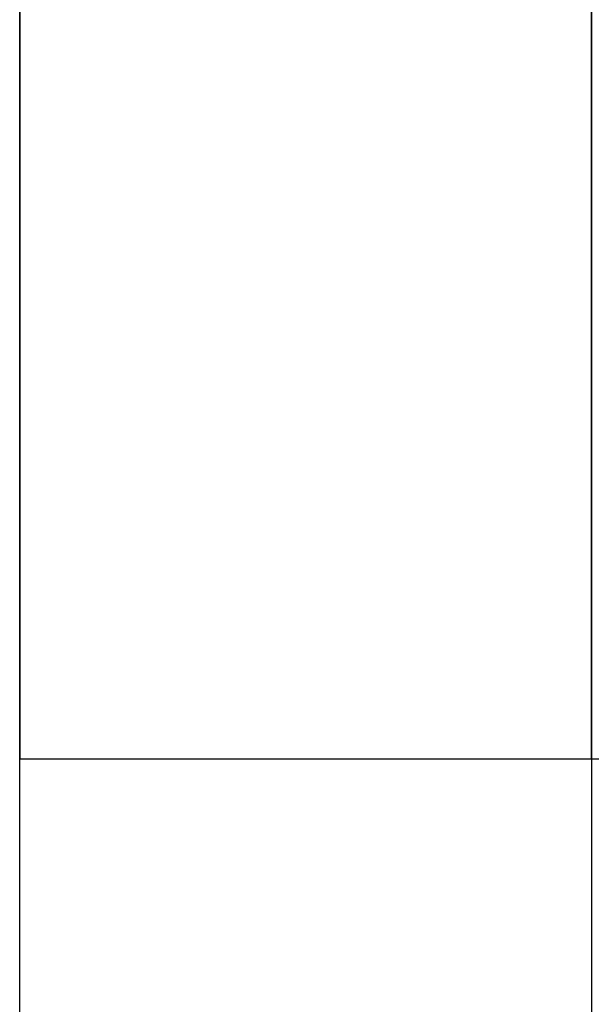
# Model space of a CAD drawing. Header units: millimetres. Extents: x 6038 to 7358, y -8545 to -7225.
# Tile 159 of 256: x 6709.32 to 6710.32, y -7849.6 to -7847.87. Entities that reach past the tile are written whole.
import ezdxf

# ---------------------------------------------------------------- set-up
doc = ezdxf.new("R2010")
doc.units = ezdxf.units.MM

msp = doc.modelspace()

# ---------------------------------------------------------------- linework, layer by layer
at = {"color": 7, "true_color": 0xffffff}
for p, q in [((6709.3164, -7853.1665, 258.0594), (6709.3164, -7841.1665, 258.0594)), ((6709.3164, -7853.1665, 258.0594), (6709.3164, -7841.1665, 258.0594)), ((6709.3164, -7850.4422, 238.0594), (6709.3164, -7845.1665, 238.0594)), ((6709.3164, -7850.4422, 238.0594), (6709.3164, -7845.1665, 238.0594)), ((6710.3164, -7845.1665, 238.0594), (6710.3164, -7850.4422, 238.0594)), ((6709.3164, -7847.8986, 252.5775), (6709.3164, -7847.8473, 252.5704)), ((6709.3164, -7847.8473, 255.5485), (6709.3164, -7847.8986, 255.5414)), ((6709.3164, -7847.8986, 242.5775), (6709.3164, -7847.8473, 242.5704)), ((6709.3164, -7847.8473, 245.5485), (6709.3164, -7847.8986, 245.5414)), ((6709.3164, -7847.8986, 252.5775), (6709.3164, -7847.8473, 252.5704)), ((6709.3164, -7847.8473, 255.5485), (6709.3164, -7847.8986, 255.5414)), ((6709.3164, -7847.8986, 242.5775), (6709.3164, -7847.8473, 242.5704)), ((6709.3164, -7847.8473, 245.5485), (6709.3164, -7847.8986, 245.5414)), ((6710.3164, -7847.8986, 252.5775), (6710.3164, -7847.8473, 252.5704)), ((6710.3164, -7847.8473, 255.5485), (6710.3164, -7847.8986, 255.5414)), ((6710.3164, -7847.8986, 242.5775), (6710.3164, -7847.8473, 242.5704)), ((6710.3164, -7847.8473, 245.5485), (6710.3164, -7847.8986, 245.5414)), ((6709.3164, -7847.9496, 252.5864), (6709.3164, -7847.8986, 252.5775)), ((6709.3164, -7847.8986, 255.5414), (6709.3164, -7847.9496, 255.5325)), ((6709.3164, -7847.9496, 242.5864), (6709.3164, -7847.8986, 242.5775)), ((6709.3164, -7847.8986, 245.5414), (6709.3164, -7847.9496, 245.5325)), ((6709.3164, -7847.9496, 252.5864), (6709.3164, -7847.8986, 252.5775)), ((6709.3164, -7847.8986, 255.5414), (6709.3164, -7847.9496, 255.5325)), ((6709.3164, -7847.9496, 242.5864), (6709.3164, -7847.8986, 242.5775)), ((6709.3164, -7847.8986, 245.5414), (6709.3164, -7847.9496, 245.5325)), ((6710.3164, -7847.9496, 252.5864), (6710.3164, -7847.8986, 252.5775)), ((6710.3164, -7847.8986, 255.5414), (6710.3164, -7847.9496, 255.5325)), ((6710.3164, -7847.9496, 242.5864), (6710.3164, -7847.8986, 242.5775)), ((6710.3164, -7847.8986, 245.5414), (6710.3164, -7847.9496, 245.5325)), ((6709.3164, -7848.0003, 252.597), (6709.3164, -7847.9496, 252.5864)), ((6709.3164, -7847.9496, 255.5325), (6709.3164, -7848.0003, 255.5218)), ((6709.3164, -7848.0003, 242.597), (6709.3164, -7847.9496, 242.5864)), ((6709.3164, -7847.9496, 245.5325), (6709.3164, -7848.0003, 245.5218)), ((6709.3164, -7848.0003, 252.597), (6709.3164, -7847.9496, 252.5864)), ((6709.3164, -7847.9496, 255.5325), (6709.3164, -7848.0003, 255.5218)), ((6709.3164, -7848.0003, 242.597), (6709.3164, -7847.9496, 242.5864)), ((6709.3164, -7847.9496, 245.5325), (6709.3164, -7848.0003, 245.5218)), ((6710.3164, -7848.0003, 252.597), (6710.3164, -7847.9496, 252.5864)), ((6710.3164, -7847.9496, 255.5325), (6710.3164, -7848.0003, 255.5218)), ((6710.3164, -7848.0003, 242.597), (6710.3164, -7847.9496, 242.5864)), ((6710.3164, -7847.9496, 245.5325), (6710.3164, -7848.0003, 245.5218)), ((6709.3164, -7848.0506, 252.6094), (6709.3164, -7848.0003, 252.597)), ((6709.3164, -7848.0003, 255.5218), (6709.3164, -7848.0506, 255.5094)), ((6709.3164, -7848.0506, 242.6094), (6709.3164, -7848.0003, 242.597)), ((6709.3164, -7848.0003, 245.5218), (6709.3164, -7848.0506, 245.5094)), ((6709.3164, -7848.0506, 252.6094), (6709.3164, -7848.0003, 252.597)), ((6709.3164, -7848.0003, 255.5218), (6709.3164, -7848.0506, 255.5094)), ((6709.3164, -7848.0506, 242.6094), (6709.3164, -7848.0003, 242.597)), ((6709.3164, -7848.0003, 245.5218), (6709.3164, -7848.0506, 245.5094)), ((6710.3164, -7848.0506, 252.6094), (6710.3164, -7848.0003, 252.597)), ((6710.3164, -7848.0003, 255.5218), (6710.3164, -7848.0506, 255.5094)), ((6710.3164, -7848.0506, 242.6094), (6710.3164, -7848.0003, 242.597)), ((6710.3164, -7848.0003, 245.5218), (6710.3164, -7848.0506, 245.5094)), ((6709.3164, -7848.1004, 252.6236), (6709.3164, -7848.0506, 252.6094)), ((6709.3164, -7848.0506, 255.5094), (6709.3164, -7848.1004, 255.4953)), ((6709.3164, -7848.1004, 242.6236), (6709.3164, -7848.0506, 242.6094)), ((6709.3164, -7848.0506, 245.5094), (6709.3164, -7848.1004, 245.4953)), ((6709.3164, -7848.1004, 252.6236), (6709.3164, -7848.0506, 252.6094)), ((6709.3164, -7848.0506, 255.5094), (6709.3164, -7848.1004, 255.4953)), ((6709.3164, -7848.1004, 242.6236), (6709.3164, -7848.0506, 242.6094)), ((6709.3164, -7848.0506, 245.5094), (6709.3164, -7848.1004, 245.4953)), ((6710.3164, -7848.1004, 252.6236), (6710.3164, -7848.0506, 252.6094)), ((6710.3164, -7848.0506, 255.5094), (6710.3164, -7848.1004, 255.4953)), ((6710.3164, -7848.1004, 242.6236), (6710.3164, -7848.0506, 242.6094)), ((6710.3164, -7848.0506, 245.5094), (6710.3164, -7848.1004, 245.4953)), ((6709.3164, -7848.1497, 252.6394), (6709.3164, -7848.1004, 252.6236)), ((6709.3164, -7848.1004, 255.4953), (6709.3164, -7848.1497, 255.4795)), ((6709.3164, -7848.1497, 242.6394), (6709.3164, -7848.1004, 242.6236)), ((6709.3164, -7848.1004, 245.4953), (6709.3164, -7848.1497, 245.4795)), ((6709.3164, -7848.1497, 252.6394), (6709.3164, -7848.1004, 252.6236)), ((6709.3164, -7848.1004, 255.4953), (6709.3164, -7848.1497, 255.4795)), ((6709.3164, -7848.1497, 242.6394), (6709.3164, -7848.1004, 242.6236)), ((6709.3164, -7848.1004, 245.4953), (6709.3164, -7848.1497, 245.4795)), ((6710.3164, -7848.1497, 252.6394), (6710.3164, -7848.1004, 252.6236)), ((6710.3164, -7848.1004, 255.4953), (6710.3164, -7848.1497, 255.4795)), ((6710.3164, -7848.1497, 242.6394), (6710.3164, -7848.1004, 242.6236)), ((6710.3164, -7848.1004, 245.4953), (6710.3164, -7848.1497, 245.4795)), ((6709.3164, -7848.1984, 252.6569), (6709.3164, -7848.1497, 252.6394)), ((6709.3164, -7848.1497, 255.4795), (6709.3164, -7848.1984, 255.462)), ((6709.3164, -7848.1984, 242.6569), (6709.3164, -7848.1497, 242.6394)), ((6709.3164, -7848.1497, 245.4795), (6709.3164, -7848.1984, 245.462)), ((6709.3164, -7848.1984, 252.6569), (6709.3164, -7848.1497, 252.6394)), ((6709.3164, -7848.1497, 255.4795), (6709.3164, -7848.1984, 255.462)), ((6709.3164, -7848.1984, 242.6569), (6709.3164, -7848.1497, 242.6394)), ((6709.3164, -7848.1497, 245.4795), (6709.3164, -7848.1984, 245.462)), ((6710.3164, -7848.1984, 252.6569), (6710.3164, -7848.1497, 252.6394)), ((6710.3164, -7848.1497, 255.4795), (6710.3164, -7848.1984, 255.462)), ((6710.3164, -7848.1984, 242.6569), (6710.3164, -7848.1497, 242.6394)), ((6710.3164, -7848.1497, 245.4795), (6710.3164, -7848.1984, 245.462)), ((6709.3164, -7848.2465, 252.6761), (6709.3164, -7848.1984, 252.6569)), ((6709.3164, -7848.1984, 255.462), (6709.3164, -7848.2465, 255.4428)), ((6709.3164, -7848.2465, 242.6761), (6709.3164, -7848.1984, 242.6569)), ((6709.3164, -7848.1984, 245.462), (6709.3164, -7848.2465, 245.4428)), ((6709.3164, -7848.2465, 252.6761), (6709.3164, -7848.1984, 252.6569)), ((6709.3164, -7848.1984, 255.462), (6709.3164, -7848.2465, 255.4428)), ((6709.3164, -7848.2465, 242.6761), (6709.3164, -7848.1984, 242.6569)), ((6709.3164, -7848.1984, 245.462), (6709.3164, -7848.2465, 245.4428)), ((6710.3164, -7848.2465, 252.6761), (6710.3164, -7848.1984, 252.6569)), ((6710.3164, -7848.1984, 255.462), (6710.3164, -7848.2465, 255.4428)), ((6710.3164, -7848.2465, 242.6761), (6710.3164, -7848.1984, 242.6569)), ((6710.3164, -7848.1984, 245.462), (6710.3164, -7848.2465, 245.4428)), ((6709.3164, -7848.2939, 252.697), (6709.3164, -7848.2465, 252.6761)), ((6709.3164, -7848.2465, 255.4428), (6709.3164, -7848.2939, 255.4219)), ((6709.3164, -7848.2939, 242.697), (6709.3164, -7848.2465, 242.6761)), ((6709.3164, -7848.2465, 245.4428), (6709.3164, -7848.2939, 245.4219)), ((6709.3164, -7848.2939, 252.697), (6709.3164, -7848.2465, 252.6761)), ((6709.3164, -7848.2465, 255.4428), (6709.3164, -7848.2939, 255.4219)), ((6709.3164, -7848.2939, 242.697), (6709.3164, -7848.2465, 242.6761)), ((6709.3164, -7848.2465, 245.4428), (6709.3164, -7848.2939, 245.4219)), ((6710.3164, -7848.2939, 252.697), (6710.3164, -7848.2465, 252.6761)), ((6710.3164, -7848.2465, 255.4428), (6710.3164, -7848.2939, 255.4219)), ((6710.3164, -7848.2939, 242.697), (6710.3164, -7848.2465, 242.6761)), ((6710.3164, -7848.2465, 245.4428), (6710.3164, -7848.2939, 245.4219)), ((6709.3164, -7848.3406, 252.7194), (6709.3164, -7848.2939, 252.697)), ((6709.3164, -7848.2939, 255.4219), (6709.3164, -7848.3406, 255.3995)), ((6709.3164, -7848.3406, 242.7194), (6709.3164, -7848.2939, 242.697)), ((6709.3164, -7848.2939, 245.4219), (6709.3164, -7848.3406, 245.3995)), ((6709.3164, -7848.3406, 252.7194), (6709.3164, -7848.2939, 252.697)), ((6709.3164, -7848.2939, 255.4219), (6709.3164, -7848.3406, 255.3995)), ((6709.3164, -7848.3406, 242.7194), (6709.3164, -7848.2939, 242.697)), ((6709.3164, -7848.2939, 245.4219), (6709.3164, -7848.3406, 245.3995)), ((6710.3164, -7848.3406, 252.7194), (6710.3164, -7848.2939, 252.697)), ((6710.3164, -7848.2939, 255.4219), (6710.3164, -7848.3406, 255.3995)), ((6710.3164, -7848.3406, 242.7194), (6710.3164, -7848.2939, 242.697)), ((6710.3164, -7848.2939, 245.4219), (6710.3164, -7848.3406, 245.3995)), ((6709.3164, -7848.3864, 252.7435), (6709.3164, -7848.3406, 252.7194)), ((6709.3164, -7848.3406, 255.3995), (6709.3164, -7848.3864, 255.3754)), ((6709.3164, -7848.3864, 242.7435), (6709.3164, -7848.3406, 242.7194)), ((6709.3164, -7848.3406, 245.3995), (6709.3164, -7848.3864, 245.3754)), ((6709.3164, -7848.3864, 252.7435), (6709.3164, -7848.3406, 252.7194)), ((6709.3164, -7848.3406, 255.3995), (6709.3164, -7848.3864, 255.3754)), ((6709.3164, -7848.3864, 242.7435), (6709.3164, -7848.3406, 242.7194)), ((6709.3164, -7848.3406, 245.3995), (6709.3164, -7848.3864, 245.3754)), ((6710.3164, -7848.3864, 252.7435), (6710.3164, -7848.3406, 252.7194)), ((6710.3164, -7848.3406, 255.3995), (6710.3164, -7848.3864, 255.3754)), ((6710.3164, -7848.3864, 242.7435), (6710.3164, -7848.3406, 242.7194)), ((6710.3164, -7848.3406, 245.3995), (6710.3164, -7848.3864, 245.3754)), ((6709.3164, -7848.4314, 252.7691), (6709.3164, -7848.3864, 252.7435)), ((6709.3164, -7848.3864, 255.3754), (6709.3164, -7848.4314, 255.3498)), ((6709.3164, -7848.4314, 242.7691), (6709.3164, -7848.3864, 242.7435)), ((6709.3164, -7848.3864, 245.3754), (6709.3164, -7848.4314, 245.3498)), ((6709.3164, -7848.4314, 252.7691), (6709.3164, -7848.3864, 252.7435)), ((6709.3164, -7848.3864, 255.3754), (6709.3164, -7848.4314, 255.3498)), ((6709.3164, -7848.4314, 242.7691), (6709.3164, -7848.3864, 242.7435)), ((6709.3164, -7848.3864, 245.3754), (6709.3164, -7848.4314, 245.3498)), ((6710.3164, -7848.4314, 252.7691), (6710.3164, -7848.3864, 252.7435)), ((6710.3164, -7848.3864, 255.3754), (6710.3164, -7848.4314, 255.3498)), ((6710.3164, -7848.4314, 242.7691), (6710.3164, -7848.3864, 242.7435)), ((6710.3164, -7848.3864, 245.3754), (6710.3164, -7848.4314, 245.3498)), ((6709.3164, -7848.4755, 252.7963), (6709.3164, -7848.4314, 252.7691)), ((6709.3164, -7848.4314, 255.3498), (6709.3164, -7848.4755, 255.3226)), ((6709.3164, -7848.4755, 242.7963), (6709.3164, -7848.4314, 242.7691)), ((6709.3164, -7848.4314, 245.3498), (6709.3164, -7848.4755, 245.3226)), ((6709.3164, -7848.4755, 252.7963), (6709.3164, -7848.4314, 252.7691)), ((6709.3164, -7848.4314, 255.3498), (6709.3164, -7848.4755, 255.3226)), ((6709.3164, -7848.4755, 242.7963), (6709.3164, -7848.4314, 242.7691)), ((6709.3164, -7848.4314, 245.3498), (6709.3164, -7848.4755, 245.3226)), ((6710.3164, -7848.4755, 252.7963), (6710.3164, -7848.4314, 252.7691)), ((6710.3164, -7848.4314, 255.3498), (6710.3164, -7848.4755, 255.3226)), ((6710.3164, -7848.4755, 242.7963), (6710.3164, -7848.4314, 242.7691)), ((6710.3164, -7848.4314, 245.3498), (6710.3164, -7848.4755, 245.3226)), ((6709.3164, -7848.5186, 252.825), (6709.3164, -7848.4755, 252.7963)), ((6709.3164, -7848.4755, 255.3226), (6709.3164, -7848.5186, 255.2939)), ((6709.3164, -7848.5186, 242.825), (6709.3164, -7848.4755, 242.7963)), ((6709.3164, -7848.4755, 245.3226), (6709.3164, -7848.5186, 245.2939)), ((6709.3164, -7848.5186, 252.825), (6709.3164, -7848.4755, 252.7963)), ((6709.3164, -7848.4755, 255.3226), (6709.3164, -7848.5186, 255.2939)), ((6709.3164, -7848.5186, 242.825), (6709.3164, -7848.4755, 242.7963)), ((6709.3164, -7848.4755, 245.3226), (6709.3164, -7848.5186, 245.2939)), ((6710.3164, -7848.5186, 252.825), (6710.3164, -7848.4755, 252.7963)), ((6710.3164, -7848.4755, 255.3226), (6710.3164, -7848.5186, 255.2939)), ((6710.3164, -7848.5186, 242.825), (6710.3164, -7848.4755, 242.7963)), ((6710.3164, -7848.4755, 245.3226), (6710.3164, -7848.5186, 245.2939)), ((6709.3164, -7848.5607, 252.8551), (6709.3164, -7848.5186, 252.825)), ((6709.3164, -7848.5186, 255.2939), (6709.3164, -7848.5607, 255.2638)), ((6709.3164, -7848.5607, 242.8551), (6709.3164, -7848.5186, 242.825)), ((6709.3164, -7848.5186, 245.2939), (6709.3164, -7848.5607, 245.2638)), ((6709.3164, -7848.5607, 252.8551), (6709.3164, -7848.5186, 252.825)), ((6709.3164, -7848.5186, 255.2939), (6709.3164, -7848.5607, 255.2638)), ((6709.3164, -7848.5607, 242.8551), (6709.3164, -7848.5186, 242.825)), ((6709.3164, -7848.5186, 245.2939), (6709.3164, -7848.5607, 245.2638)), ((6710.3164, -7848.5607, 252.8551), (6710.3164, -7848.5186, 252.825)), ((6710.3164, -7848.5186, 255.2939), (6710.3164, -7848.5607, 255.2638)), ((6710.3164, -7848.5607, 242.8551), (6710.3164, -7848.5186, 242.825)), ((6710.3164, -7848.5186, 245.2939), (6710.3164, -7848.5607, 245.2638)), ((6709.3164, -7848.6017, 252.8867), (6709.3164, -7848.5607, 252.8551)), ((6709.3164, -7848.5607, 255.2638), (6709.3164, -7848.6017, 255.2322)), ((6709.3164, -7848.6017, 242.8867), (6709.3164, -7848.5607, 242.8551)), ((6709.3164, -7848.5607, 245.2638), (6709.3164, -7848.6017, 245.2322)), ((6709.3164, -7848.6017, 252.8867), (6709.3164, -7848.5607, 252.8551)), ((6709.3164, -7848.5607, 255.2638), (6709.3164, -7848.6017, 255.2322)), ((6709.3164, -7848.6017, 242.8867), (6709.3164, -7848.5607, 242.8551)), ((6709.3164, -7848.5607, 245.2638), (6709.3164, -7848.6017, 245.2322)), ((6710.3164, -7848.6017, 252.8867), (6710.3164, -7848.5607, 252.8551)), ((6710.3164, -7848.5607, 255.2638), (6710.3164, -7848.6017, 255.2322)), ((6710.3164, -7848.6017, 242.8867), (6710.3164, -7848.5607, 242.8551)), ((6710.3164, -7848.5607, 245.2638), (6710.3164, -7848.6017, 245.2322)), ((6709.3164, -7848.6417, 252.9197), (6709.3164, -7848.6017, 252.8867)), ((6709.3164, -7848.6017, 255.2322), (6709.3164, -7848.6417, 255.1992)), ((6709.3164, -7848.6417, 242.9197), (6709.3164, -7848.6017, 242.8867)), ((6709.3164, -7848.6017, 245.2322), (6709.3164, -7848.6417, 245.1992)), ((6709.3164, -7848.6417, 252.9197), (6709.3164, -7848.6017, 252.8867)), ((6709.3164, -7848.6017, 255.2322), (6709.3164, -7848.6417, 255.1992)), ((6709.3164, -7848.6417, 242.9197), (6709.3164, -7848.6017, 242.8867)), ((6709.3164, -7848.6017, 245.2322), (6709.3164, -7848.6417, 245.1992)), ((6710.3164, -7848.6417, 252.9197), (6710.3164, -7848.6017, 252.8867)), ((6710.3164, -7848.6017, 255.2322), (6710.3164, -7848.6417, 255.1992)), ((6710.3164, -7848.6417, 242.9197), (6710.3164, -7848.6017, 242.8867)), ((6710.3164, -7848.6017, 245.2322), (6710.3164, -7848.6417, 245.1992)), ((6709.3164, -7848.6804, 252.954), (6709.3164, -7848.6417, 252.9197)), ((6709.3164, -7848.6417, 255.1992), (6709.3164, -7848.6804, 255.1649)), ((6709.3164, -7848.6804, 242.954), (6709.3164, -7848.6417, 242.9197)), ((6709.3164, -7848.6417, 245.1992), (6709.3164, -7848.6804, 245.1649)), ((6709.3164, -7848.6804, 252.954), (6709.3164, -7848.6417, 252.9197)), ((6709.3164, -7848.6417, 255.1992), (6709.3164, -7848.6804, 255.1649)), ((6709.3164, -7848.6804, 242.954), (6709.3164, -7848.6417, 242.9197)), ((6709.3164, -7848.6417, 245.1992), (6709.3164, -7848.6804, 245.1649)), ((6710.3164, -7848.6804, 252.954), (6710.3164, -7848.6417, 252.9197)), ((6710.3164, -7848.6417, 255.1992), (6710.3164, -7848.6804, 255.1649)), ((6710.3164, -7848.6804, 242.954), (6710.3164, -7848.6417, 242.9197)), ((6710.3164, -7848.6417, 245.1992), (6710.3164, -7848.6804, 245.1649)), ((6709.3164, -7848.718, 252.9897), (6709.3164, -7848.6804, 252.954)), ((6709.3164, -7848.6804, 255.1649), (6709.3164, -7848.718, 255.1292)), ((6709.3164, -7848.718, 242.9897), (6709.3164, -7848.6804, 242.954)), ((6709.3164, -7848.6804, 245.1649), (6709.3164, -7848.718, 245.1292)), ((6709.3164, -7848.718, 252.9897), (6709.3164, -7848.6804, 252.954)), ((6709.3164, -7848.6804, 255.1649), (6709.3164, -7848.718, 255.1292)), ((6709.3164, -7848.718, 242.9897), (6709.3164, -7848.6804, 242.954)), ((6709.3164, -7848.6804, 245.1649), (6709.3164, -7848.718, 245.1292)), ((6710.3164, -7848.718, 252.9897), (6710.3164, -7848.6804, 252.954)), ((6710.3164, -7848.6804, 255.1649), (6710.3164, -7848.718, 255.1292)), ((6710.3164, -7848.718, 242.9897), (6710.3164, -7848.6804, 242.954)), ((6710.3164, -7848.6804, 245.1649), (6710.3164, -7848.718, 245.1292)), ((6709.3164, -7848.7543, 253.0266), (6709.3164, -7848.718, 252.9897)), ((6709.3164, -7848.718, 255.1292), (6709.3164, -7848.7543, 255.0923)), ((6709.3164, -7848.7543, 243.0266), (6709.3164, -7848.718, 242.9897)), ((6709.3164, -7848.718, 245.1292), (6709.3164, -7848.7543, 245.0923)), ((6709.3164, -7848.7543, 253.0266), (6709.3164, -7848.718, 252.9897)), ((6709.3164, -7848.718, 255.1292), (6709.3164, -7848.7543, 255.0923)), ((6709.3164, -7848.7543, 243.0266), (6709.3164, -7848.718, 242.9897)), ((6709.3164, -7848.718, 245.1292), (6709.3164, -7848.7543, 245.0923)), ((6710.3164, -7848.7543, 253.0266), (6710.3164, -7848.718, 252.9897)), ((6710.3164, -7848.718, 255.1292), (6710.3164, -7848.7543, 255.0923)), ((6710.3164, -7848.7543, 243.0266), (6710.3164, -7848.718, 242.9897)), ((6710.3164, -7848.718, 245.1292), (6710.3164, -7848.7543, 245.0923)), ((6709.3164, -7848.7893, 253.0648), (6709.3164, -7848.7543, 253.0266)), ((6709.3164, -7848.7543, 255.0923), (6709.3164, -7848.7893, 255.0541)), ((6709.3164, -7848.7893, 243.0648), (6709.3164, -7848.7543, 243.0266)), ((6709.3164, -7848.7543, 245.0923), (6709.3164, -7848.7893, 245.0541)), ((6709.3164, -7848.7893, 253.0648), (6709.3164, -7848.7543, 253.0266)), ((6709.3164, -7848.7543, 255.0923), (6709.3164, -7848.7893, 255.0541)), ((6709.3164, -7848.7893, 243.0648), (6709.3164, -7848.7543, 243.0266)), ((6709.3164, -7848.7543, 245.0923), (6709.3164, -7848.7893, 245.0541)), ((6710.3164, -7848.7893, 253.0648), (6710.3164, -7848.7543, 253.0266)), ((6710.3164, -7848.7543, 255.0923), (6710.3164, -7848.7893, 255.0541)), ((6710.3164, -7848.7893, 243.0648), (6710.3164, -7848.7543, 243.0266)), ((6710.3164, -7848.7543, 245.0923), (6710.3164, -7848.7893, 245.0541)), ((6709.3164, -7848.8229, 253.1041), (6709.3164, -7848.7893, 253.0648)), ((6709.3164, -7848.7893, 255.0541), (6709.3164, -7848.8229, 255.0148)), ((6709.3164, -7848.8229, 243.1041), (6709.3164, -7848.7893, 243.0648)), ((6709.3164, -7848.7893, 245.0541), (6709.3164, -7848.8229, 245.0148)), ((6709.3164, -7848.8229, 253.1041), (6709.3164, -7848.7893, 253.0648)), ((6709.3164, -7848.7893, 255.0541), (6709.3164, -7848.8229, 255.0148)), ((6709.3164, -7848.8229, 243.1041), (6709.3164, -7848.7893, 243.0648)), ((6709.3164, -7848.7893, 245.0541), (6709.3164, -7848.8229, 245.0148)), ((6710.3164, -7848.8229, 253.1041), (6710.3164, -7848.7893, 253.0648)), ((6710.3164, -7848.7893, 255.0541), (6710.3164, -7848.8229, 255.0148)), ((6710.3164, -7848.8229, 243.1041), (6710.3164, -7848.7893, 243.0648)), ((6710.3164, -7848.7893, 245.0541), (6710.3164, -7848.8229, 245.0148)), ((6709.3164, -7848.8552, 253.1446), (6709.3164, -7848.8229, 253.1041)), ((6709.3164, -7848.8229, 255.0148), (6709.3164, -7848.8552, 254.9743)), ((6709.3164, -7848.8552, 243.1446), (6709.3164, -7848.8229, 243.1041)), ((6709.3164, -7848.8229, 245.0148), (6709.3164, -7848.8552, 244.9743)), ((6709.3164, -7848.8552, 253.1446), (6709.3164, -7848.8229, 253.1041)), ((6709.3164, -7848.8229, 255.0148), (6709.3164, -7848.8552, 254.9743)), ((6709.3164, -7848.8552, 243.1446), (6709.3164, -7848.8229, 243.1041)), ((6709.3164, -7848.8229, 245.0148), (6709.3164, -7848.8552, 244.9743)), ((6710.3164, -7848.8552, 253.1446), (6710.3164, -7848.8229, 253.1041)), ((6710.3164, -7848.8229, 255.0148), (6710.3164, -7848.8552, 254.9743)), ((6710.3164, -7848.8552, 243.1446), (6710.3164, -7848.8229, 243.1041)), ((6710.3164, -7848.8229, 245.0148), (6710.3164, -7848.8552, 244.9743)), ((6709.3164, -7848.8861, 253.1862), (6709.3164, -7848.8552, 253.1446)), ((6709.3164, -7848.8552, 254.9743), (6709.3164, -7848.8861, 254.9327)), ((6709.3164, -7848.8861, 243.1862), (6709.3164, -7848.8552, 243.1446)), ((6709.3164, -7848.8552, 244.9743), (6709.3164, -7848.8861, 244.9327)), ((6709.3164, -7848.8861, 253.1862), (6709.3164, -7848.8552, 253.1446)), ((6709.3164, -7848.8552, 254.9743), (6709.3164, -7848.8861, 254.9327)), ((6709.3164, -7848.8861, 243.1862), (6709.3164, -7848.8552, 243.1446)), ((6709.3164, -7848.8552, 244.9743), (6709.3164, -7848.8861, 244.9327)), ((6710.3164, -7848.8861, 253.1862), (6710.3164, -7848.8552, 253.1446)), ((6710.3164, -7848.8552, 254.9743), (6710.3164, -7848.8861, 254.9327)), ((6710.3164, -7848.8861, 243.1862), (6710.3164, -7848.8552, 243.1446)), ((6710.3164, -7848.8552, 244.9743), (6710.3164, -7848.8861, 244.9327)), ((6709.3164, -7848.9155, 253.2288), (6709.3164, -7848.8861, 253.1862)), ((6709.3164, -7848.8861, 254.9327), (6709.3164, -7848.9155, 254.8901)), ((6709.3164, -7848.9155, 243.2288), (6709.3164, -7848.8861, 243.1862)), ((6709.3164, -7848.8861, 244.9327), (6709.3164, -7848.9155, 244.8901)), ((6709.3164, -7848.9155, 253.2288), (6709.3164, -7848.8861, 253.1862)), ((6709.3164, -7848.8861, 254.9327), (6709.3164, -7848.9155, 254.8901)), ((6709.3164, -7848.9155, 243.2288), (6709.3164, -7848.8861, 243.1862)), ((6709.3164, -7848.8861, 244.9327), (6709.3164, -7848.9155, 244.8901)), ((6710.3164, -7848.9155, 253.2288), (6710.3164, -7848.8861, 253.1862)), ((6710.3164, -7848.8861, 254.9327), (6710.3164, -7848.9155, 254.8901)), ((6710.3164, -7848.9155, 243.2288), (6710.3164, -7848.8861, 243.1862)), ((6710.3164, -7848.8861, 244.9327), (6710.3164, -7848.9155, 244.8901)), ((6709.3164, -7848.9434, 253.2724), (6709.3164, -7848.9155, 253.2288)), ((6709.3164, -7848.9155, 254.8901), (6709.3164, -7848.9434, 254.8465)), ((6709.3164, -7848.9434, 243.2724), (6709.3164, -7848.9155, 243.2288)), ((6709.3164, -7848.9155, 244.8901), (6709.3164, -7848.9434, 244.8465)), ((6709.3164, -7848.9434, 253.2724), (6709.3164, -7848.9155, 253.2288)), ((6709.3164, -7848.9155, 254.8901), (6709.3164, -7848.9434, 254.8465)), ((6709.3164, -7848.9434, 243.2724), (6709.3164, -7848.9155, 243.2288)), ((6709.3164, -7848.9155, 244.8901), (6709.3164, -7848.9434, 244.8465)), ((6710.3164, -7848.9434, 253.2724), (6710.3164, -7848.9155, 253.2288)), ((6710.3164, -7848.9155, 254.8901), (6710.3164, -7848.9434, 254.8465)), ((6710.3164, -7848.9434, 243.2724), (6710.3164, -7848.9155, 243.2288)), ((6710.3164, -7848.9155, 244.8901), (6710.3164, -7848.9434, 244.8465)), ((6709.3164, -7848.9698, 253.3169), (6709.3164, -7848.9434, 253.2724)), ((6709.3164, -7848.9434, 254.8465), (6709.3164, -7848.9698, 254.802)), ((6709.3164, -7848.9698, 243.3169), (6709.3164, -7848.9434, 243.2724)), ((6709.3164, -7848.9434, 244.8465), (6709.3164, -7848.9698, 244.802)), ((6709.3164, -7848.9698, 253.3169), (6709.3164, -7848.9434, 253.2724)), ((6709.3164, -7848.9434, 254.8465), (6709.3164, -7848.9698, 254.802)), ((6709.3164, -7848.9698, 243.3169), (6709.3164, -7848.9434, 243.2724)), ((6709.3164, -7848.9434, 244.8465), (6709.3164, -7848.9698, 244.802)), ((6710.3164, -7848.9698, 253.3169), (6710.3164, -7848.9434, 253.2724)), ((6710.3164, -7848.9434, 254.8465), (6710.3164, -7848.9698, 254.802)), ((6710.3164, -7848.9698, 243.3169), (6710.3164, -7848.9434, 243.2724)), ((6710.3164, -7848.9434, 244.8465), (6710.3164, -7848.9698, 244.802)), ((6709.3164, -7848.9947, 253.3624), (6709.3164, -7848.9698, 253.3169)), ((6709.3164, -7848.9698, 254.802), (6709.3164, -7848.9947, 254.7565)), ((6709.3164, -7848.9947, 243.3624), (6709.3164, -7848.9698, 243.3169)), ((6709.3164, -7848.9698, 244.802), (6709.3164, -7848.9947, 244.7565)), ((6709.3164, -7848.9947, 253.3624), (6709.3164, -7848.9698, 253.3169)), ((6709.3164, -7848.9698, 254.802), (6709.3164, -7848.9947, 254.7565)), ((6709.3164, -7848.9947, 243.3624), (6709.3164, -7848.9698, 243.3169)), ((6709.3164, -7848.9698, 244.802), (6709.3164, -7848.9947, 244.7565)), ((6710.3164, -7848.9947, 253.3624), (6710.3164, -7848.9698, 253.3169)), ((6710.3164, -7848.9698, 254.802), (6710.3164, -7848.9947, 254.7565)), ((6710.3164, -7848.9947, 243.3624), (6710.3164, -7848.9698, 243.3169)), ((6710.3164, -7848.9698, 244.802), (6710.3164, -7848.9947, 244.7565)), ((6709.3164, -7849.018, 253.4086), (6709.3164, -7848.9947, 253.3624)), ((6709.3164, -7848.9947, 254.7565), (6709.3164, -7849.018, 254.7103)), ((6709.3164, -7849.018, 243.4086), (6709.3164, -7848.9947, 243.3624)), ((6709.3164, -7848.9947, 244.7565), (6709.3164, -7849.018, 244.7103)), ((6709.3164, -7849.018, 253.4086), (6709.3164, -7848.9947, 253.3624)), ((6709.3164, -7848.9947, 254.7565), (6709.3164, -7849.018, 254.7103)), ((6709.3164, -7849.018, 243.4086), (6709.3164, -7848.9947, 243.3624)), ((6709.3164, -7848.9947, 244.7565), (6709.3164, -7849.018, 244.7103)), ((6710.3164, -7849.018, 253.4086), (6710.3164, -7848.9947, 253.3624)), ((6710.3164, -7848.9947, 254.7565), (6710.3164, -7849.018, 254.7103)), ((6710.3164, -7849.018, 243.4086), (6710.3164, -7848.9947, 243.3624)), ((6710.3164, -7848.9947, 244.7565), (6710.3164, -7849.018, 244.7103)), ((6709.3164, -7849.0396, 253.4556), (6709.3164, -7849.018, 253.4086)), ((6709.3164, -7849.018, 254.7103), (6709.3164, -7849.0396, 254.6632)), ((6709.3164, -7849.0396, 243.4556), (6709.3164, -7849.018, 243.4086)), ((6709.3164, -7849.018, 244.7103), (6709.3164, -7849.0396, 244.6632)), ((6709.3164, -7849.0396, 253.4556), (6709.3164, -7849.018, 253.4086)), ((6709.3164, -7849.018, 254.7103), (6709.3164, -7849.0396, 254.6632)), ((6709.3164, -7849.0396, 243.4556), (6709.3164, -7849.018, 243.4086)), ((6709.3164, -7849.018, 244.7103), (6709.3164, -7849.0396, 244.6632)), ((6710.3164, -7849.0396, 253.4556), (6710.3164, -7849.018, 253.4086)), ((6710.3164, -7849.018, 254.7103), (6710.3164, -7849.0396, 254.6632)), ((6710.3164, -7849.0396, 243.4556), (6710.3164, -7849.018, 243.4086)), ((6710.3164, -7849.018, 244.7103), (6710.3164, -7849.0396, 244.6632)), ((6709.3164, -7849.0596, 253.5034), (6709.3164, -7849.0396, 253.4556)), ((6709.3164, -7849.0396, 254.6632), (6709.3164, -7849.0596, 254.6155)), ((6709.3164, -7849.0596, 243.5034), (6709.3164, -7849.0396, 243.4556)), ((6709.3164, -7849.0396, 244.6632), (6709.3164, -7849.0596, 244.6155)), ((6709.3164, -7849.0596, 253.5034), (6709.3164, -7849.0396, 253.4556)), ((6709.3164, -7849.0396, 254.6632), (6709.3164, -7849.0596, 254.6155)), ((6709.3164, -7849.0596, 243.5034), (6709.3164, -7849.0396, 243.4556)), ((6709.3164, -7849.0396, 244.6632), (6709.3164, -7849.0596, 244.6155)), ((6710.3164, -7849.0596, 253.5034), (6710.3164, -7849.0396, 253.4556)), ((6710.3164, -7849.0396, 254.6632), (6710.3164, -7849.0596, 254.6155)), ((6710.3164, -7849.0596, 243.5034), (6710.3164, -7849.0396, 243.4556)), ((6710.3164, -7849.0396, 244.6632), (6710.3164, -7849.0596, 244.6155)), ((6709.3164, -7849.078, 253.5518), (6709.3164, -7849.0596, 253.5034)), ((6709.3164, -7849.0596, 254.6155), (6709.3164, -7849.078, 254.5671)), ((6709.3164, -7849.078, 243.5518), (6709.3164, -7849.0596, 243.5034)), ((6709.3164, -7849.0596, 244.6155), (6709.3164, -7849.078, 244.5671)), ((6709.3164, -7849.078, 253.5518), (6709.3164, -7849.0596, 253.5034)), ((6709.3164, -7849.0596, 254.6155), (6709.3164, -7849.078, 254.5671)), ((6709.3164, -7849.078, 243.5518), (6709.3164, -7849.0596, 243.5034)), ((6709.3164, -7849.0596, 244.6155), (6709.3164, -7849.078, 244.5671)), ((6710.3164, -7849.078, 253.5518), (6710.3164, -7849.0596, 253.5034)), ((6710.3164, -7849.0596, 254.6155), (6710.3164, -7849.078, 254.5671)), ((6710.3164, -7849.078, 243.5518), (6710.3164, -7849.0596, 243.5034)), ((6710.3164, -7849.0596, 244.6155), (6710.3164, -7849.078, 244.5671)), ((6709.3164, -7849.0947, 253.6008), (6709.3164, -7849.078, 253.5518)), ((6709.3164, -7849.078, 254.5671), (6709.3164, -7849.0947, 254.518)), ((6709.3164, -7849.0947, 243.6008), (6709.3164, -7849.078, 243.5518)), ((6709.3164, -7849.078, 244.5671), (6709.3164, -7849.0947, 244.518)), ((6709.3164, -7849.0947, 253.6008), (6709.3164, -7849.078, 253.5518)), ((6709.3164, -7849.078, 254.5671), (6709.3164, -7849.0947, 254.518)), ((6709.3164, -7849.0947, 243.6008), (6709.3164, -7849.078, 243.5518)), ((6709.3164, -7849.078, 244.5671), (6709.3164, -7849.0947, 244.518)), ((6710.3164, -7849.0947, 253.6008), (6710.3164, -7849.078, 253.5518)), ((6710.3164, -7849.078, 254.5671), (6710.3164, -7849.0947, 254.518)), ((6710.3164, -7849.0947, 243.6008), (6710.3164, -7849.078, 243.5518)), ((6710.3164, -7849.078, 244.5671), (6710.3164, -7849.0947, 244.518)), ((6709.3164, -7849.1097, 253.6504), (6709.3164, -7849.0947, 253.6008)), ((6709.3164, -7849.0947, 254.518), (6709.3164, -7849.1097, 254.4685)), ((6709.3164, -7849.1097, 243.6504), (6709.3164, -7849.0947, 243.6008)), ((6709.3164, -7849.0947, 244.518), (6709.3164, -7849.1097, 244.4685)), ((6709.3164, -7849.1097, 253.6504), (6709.3164, -7849.0947, 253.6008)), ((6709.3164, -7849.0947, 254.518), (6709.3164, -7849.1097, 254.4685)), ((6709.3164, -7849.1097, 243.6504), (6709.3164, -7849.0947, 243.6008)), ((6709.3164, -7849.0947, 244.518), (6709.3164, -7849.1097, 244.4685)), ((6710.3164, -7849.1097, 253.6504), (6710.3164, -7849.0947, 253.6008)), ((6710.3164, -7849.0947, 254.518), (6710.3164, -7849.1097, 254.4685)), ((6710.3164, -7849.1097, 243.6504), (6710.3164, -7849.0947, 243.6008)), ((6710.3164, -7849.0947, 244.518), (6710.3164, -7849.1097, 244.4685)), ((6709.3164, -7849.1229, 253.7005), (6709.3164, -7849.1097, 253.6504)), ((6709.3164, -7849.1097, 254.4685), (6709.3164, -7849.1229, 254.4184)), ((6709.3164, -7849.1229, 243.7005), (6709.3164, -7849.1097, 243.6504)), ((6709.3164, -7849.1097, 244.4685), (6709.3164, -7849.1229, 244.4184)), ((6709.3164, -7849.1229, 253.7005), (6709.3164, -7849.1097, 253.6504)), ((6709.3164, -7849.1097, 254.4685), (6709.3164, -7849.1229, 254.4184)), ((6709.3164, -7849.1229, 243.7005), (6709.3164, -7849.1097, 243.6504)), ((6709.3164, -7849.1097, 244.4685), (6709.3164, -7849.1229, 244.4184)), ((6709.3164, -7849.1345, 253.7509), (6709.3164, -7849.1229, 253.7005)), ((6709.3164, -7849.1229, 254.4184), (6709.3164, -7849.1345, 254.3679)), ((6709.3164, -7849.1345, 243.7509), (6709.3164, -7849.1229, 243.7005)), ((6709.3164, -7849.1229, 244.4184), (6709.3164, -7849.1345, 244.3679)), ((6709.3164, -7849.1345, 253.7509), (6709.3164, -7849.1229, 253.7005)), ((6709.3164, -7849.1229, 254.4184), (6709.3164, -7849.1345, 254.3679)), ((6709.3164, -7849.1345, 243.7509), (6709.3164, -7849.1229, 243.7005)), ((6709.3164, -7849.1229, 244.4184), (6709.3164, -7849.1345, 244.3679)), ((6710.3164, -7849.1229, 253.7005), (6710.3164, -7849.1097, 253.6504)), ((6710.3164, -7849.1097, 254.4685), (6710.3164, -7849.1229, 254.4184)), ((6710.3164, -7849.1229, 243.7005), (6710.3164, -7849.1097, 243.6504)), ((6710.3164, -7849.1097, 244.4685), (6710.3164, -7849.1229, 244.4184)), ((6710.3164, -7849.1345, 253.7509), (6710.3164, -7849.1229, 253.7005)), ((6710.3164, -7849.1229, 254.4184), (6710.3164, -7849.1345, 254.3679)), ((6710.3164, -7849.1345, 243.7509), (6710.3164, -7849.1229, 243.7005)), ((6710.3164, -7849.1229, 244.4184), (6710.3164, -7849.1345, 244.3679)), ((6709.3164, -7849.1442, 253.8018), (6709.3164, -7849.1345, 253.7509)), ((6709.3164, -7849.1345, 254.3679), (6709.3164, -7849.1442, 254.3171)), ((6709.3164, -7849.1442, 243.8018), (6709.3164, -7849.1345, 243.7509)), ((6709.3164, -7849.1345, 244.3679), (6709.3164, -7849.1442, 244.3171)), ((6709.3164, -7849.1442, 253.8018), (6709.3164, -7849.1345, 253.7509)), ((6709.3164, -7849.1345, 254.3679), (6709.3164, -7849.1442, 254.3171)), ((6709.3164, -7849.1442, 243.8018), (6709.3164, -7849.1345, 243.7509)), ((6709.3164, -7849.1345, 244.3679), (6709.3164, -7849.1442, 244.3171)), ((6710.3164, -7849.1442, 253.8018), (6710.3164, -7849.1345, 253.7509)), ((6710.3164, -7849.1345, 254.3679), (6710.3164, -7849.1442, 254.3171)), ((6710.3164, -7849.1442, 243.8018), (6710.3164, -7849.1345, 243.7509)), ((6710.3164, -7849.1345, 244.3679), (6710.3164, -7849.1442, 244.3171)), ((6709.3164, -7849.1522, 253.853), (6709.3164, -7849.1442, 253.8018)), ((6709.3164, -7849.1442, 254.3171), (6709.3164, -7849.1522, 254.2659)), ((6709.3164, -7849.1522, 243.853), (6709.3164, -7849.1442, 243.8018)), ((6709.3164, -7849.1442, 244.3171), (6709.3164, -7849.1522, 244.2659)), ((6709.3164, -7849.1522, 253.853), (6709.3164, -7849.1442, 253.8018)), ((6709.3164, -7849.1442, 254.3171), (6709.3164, -7849.1522, 254.2659)), ((6709.3164, -7849.1522, 243.853), (6709.3164, -7849.1442, 243.8018)), ((6709.3164, -7849.1442, 244.3171), (6709.3164, -7849.1522, 244.2659)), ((6709.3164, -7849.1585, 253.9044), (6709.3164, -7849.1522, 253.853)), ((6709.3164, -7849.1522, 254.2659), (6709.3164, -7849.1585, 254.2145)), ((6709.3164, -7849.1585, 243.9044), (6709.3164, -7849.1522, 243.853)), ((6709.3164, -7849.1522, 244.2659), (6709.3164, -7849.1585, 244.2145)), ((6709.3164, -7849.1585, 253.9044), (6709.3164, -7849.1522, 253.853)), ((6709.3164, -7849.1522, 254.2659), (6709.3164, -7849.1585, 254.2145)), ((6709.3164, -7849.1585, 243.9044), (6709.3164, -7849.1522, 243.853)), ((6709.3164, -7849.1522, 244.2659), (6709.3164, -7849.1585, 244.2145)), ((6710.3164, -7849.1522, 253.853), (6710.3164, -7849.1442, 253.8018)), ((6710.3164, -7849.1442, 254.3171), (6710.3164, -7849.1522, 254.2659)), ((6710.3164, -7849.1522, 243.853), (6710.3164, -7849.1442, 243.8018)), ((6710.3164, -7849.1442, 244.3171), (6710.3164, -7849.1522, 244.2659)), ((6710.3164, -7849.1585, 253.9044), (6710.3164, -7849.1522, 253.853)), ((6710.3164, -7849.1522, 254.2659), (6710.3164, -7849.1585, 254.2145)), ((6710.3164, -7849.1585, 243.9044), (6710.3164, -7849.1522, 243.853)), ((6710.3164, -7849.1522, 244.2659), (6710.3164, -7849.1585, 244.2145)), ((6709.3164, -7849.1629, 253.956), (6709.3164, -7849.1585, 253.9044)), ((6709.3164, -7849.1585, 254.2145), (6709.3164, -7849.1629, 254.1629)), ((6709.3164, -7849.1629, 243.956), (6709.3164, -7849.1585, 243.9044)), ((6709.3164, -7849.1585, 244.2145), (6709.3164, -7849.1629, 244.1629)), ((6709.3164, -7849.1629, 253.956), (6709.3164, -7849.1585, 253.9044)), ((6709.3164, -7849.1585, 254.2145), (6709.3164, -7849.1629, 254.1629)), ((6709.3164, -7849.1629, 243.956), (6709.3164, -7849.1585, 243.9044)), ((6709.3164, -7849.1585, 244.2145), (6709.3164, -7849.1629, 244.1629)), ((6709.3164, -7849.1656, 254.0077), (6709.3164, -7849.1629, 253.956)), ((6709.3164, -7849.1629, 254.1629), (6709.3164, -7849.1656, 254.1112)), ((6709.3164, -7849.1656, 244.0077), (6709.3164, -7849.1629, 243.956)), ((6709.3164, -7849.1629, 244.1629), (6709.3164, -7849.1656, 244.1112)), ((6709.3164, -7849.1656, 254.0077), (6709.3164, -7849.1629, 253.956)), ((6709.3164, -7849.1629, 254.1629), (6709.3164, -7849.1656, 254.1112)), ((6709.3164, -7849.1656, 244.0077), (6709.3164, -7849.1629, 243.956)), ((6709.3164, -7849.1629, 244.1629), (6709.3164, -7849.1656, 244.1112)), ((6709.3164, -7849.1665, 254.0594), (6709.3164, -7849.1656, 254.0077)), ((6709.3164, -7849.1656, 254.1112), (6709.3164, -7849.1665, 254.0594)), ((6709.3164, -7849.1665, 244.0594), (6709.3164, -7849.1656, 244.0077)), ((6709.3164, -7849.1656, 244.1112), (6709.3164, -7849.1665, 244.0594)), ((6709.3164, -7849.1665, 254.0594), (6709.3164, -7849.1656, 254.0077)), ((6709.3164, -7849.1656, 254.1112), (6709.3164, -7849.1665, 254.0594)), ((6709.3164, -7849.1665, 244.0594), (6709.3164, -7849.1656, 244.0077)), ((6709.3164, -7849.1656, 244.1112), (6709.3164, -7849.1665, 244.0594)), ((6711.3164, -7849.1665, 254.0594), (6709.3164, -7849.1665, 254.0594)), ((6711.3164, -7849.1665, 254.0594), (6709.3164, -7849.1665, 254.0594)), ((6711.3164, -7849.1665, 244.0594), (6709.3164, -7849.1665, 244.0594)), ((6711.3164, -7849.1665, 244.0594), (6709.3164, -7849.1665, 244.0594)), ((6709.3164, -7849.1665, 258.0594), (6709.3164, -7849.1665, 254.0594)), ((6709.3164, -7849.1665, 254.0594), (6709.3164, -7849.1665, 244.0594)), ((6709.3164, -7849.1665, 244.0594), (6709.3164, -7849.1665, 238.0594)), ((6710.3164, -7849.1629, 253.956), (6710.3164, -7849.1585, 253.9044)), ((6710.3164, -7849.1585, 254.2145), (6710.3164, -7849.1629, 254.1629)), ((6710.3164, -7849.1629, 243.956), (6710.3164, -7849.1585, 243.9044)), ((6710.3164, -7849.1585, 244.2145), (6710.3164, -7849.1629, 244.1629)), ((6710.3164, -7849.1656, 254.0077), (6710.3164, -7849.1629, 253.956)), ((6710.3164, -7849.1629, 254.1629), (6710.3164, -7849.1656, 254.1112)), ((6710.3164, -7849.1656, 244.0077), (6710.3164, -7849.1629, 243.956)), ((6710.3164, -7849.1629, 244.1629), (6710.3164, -7849.1656, 244.1112)), ((6710.3164, -7849.1665, 254.0594), (6710.3164, -7849.1656, 254.0077)), ((6710.3164, -7849.1656, 254.1112), (6710.3164, -7849.1665, 254.0594)), ((6710.3164, -7849.1665, 244.0594), (6710.3164, -7849.1656, 244.0077)), ((6710.3164, -7849.1656, 244.1112), (6710.3164, -7849.1665, 244.0594))]:
    msp.add_line(p, q, dxfattribs=at)

doc.saveas('drawing.dxf')
